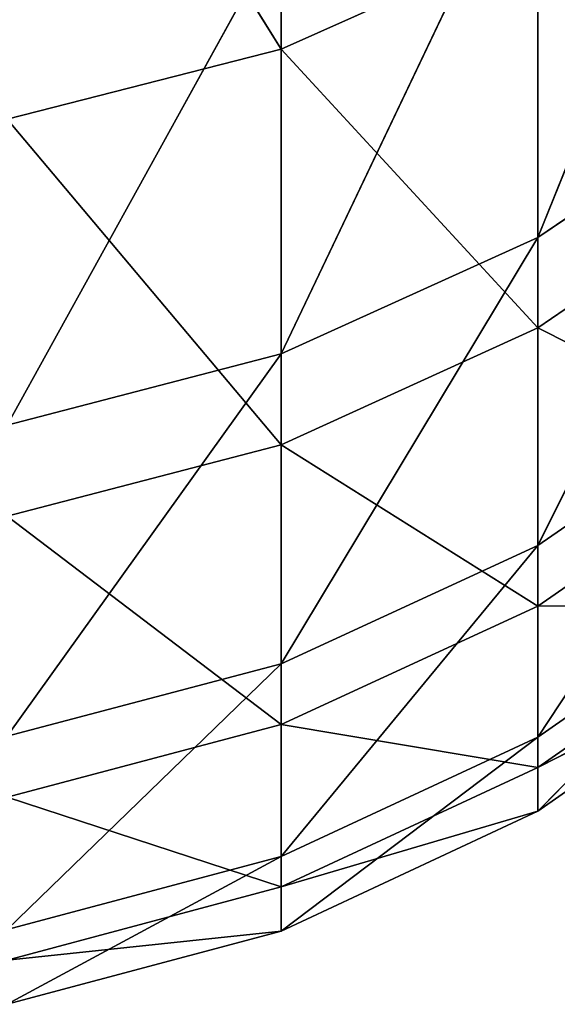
# Model space of a CAD drawing. Extents: x 0 to 4.5, y 0 to 2.5.
# Tile 208 of 256: x 4.4181 to 4.4512, y 0.0016 to 0.0622. Entities that reach past the tile are written whole.
import ezdxf

# ---------------------------------------------------------------- set-up
doc = ezdxf.new("R2010")
doc.units = 0
doc.header["$LTSCALE"] = 2.54
doc.layers.get('0').update_dxf_attribs({"color": 13, "linetype": 'CONTINUOUS'})

# ---------------------------------------------------------------- blocks, each defined once
blk = doc.blocks.new('HACZYK_NA_R_CZNIKI_YUZO_ST')
at = {"color": 0}
for p, q in [((4.434202, 0.060364, 0.886372), (4.434202, 0.09169, 0.796373)), ((4.434202, 0.060364, 0.886372), (4.434202, 0.09169, 0.796373)), ((4.434202, 0.060364, 0.886372), (4.417365, 0.087489, 0.794728)), ((4.434202, 0.060364, 0.886372), (4.417365, 0.087489, 0.794728)), ((4.464279, 0.084263, 1.631596), (4.45, 0.04876, 1.543614)), ((4.464279, 0.084263, 1.631596), (4.45, 0.04876, 1.543614)), ((4.45, 0.074761, 1.634706), (4.434202, 0.041604, 1.545363)), ((4.45, 0.074761, 1.634706), (4.434202, 0.041604, 1.545363)), ((4.45, 0.074761, 1.634706), (4.45, 0.04876, 1.543614)), ((4.45, 0.074761, 1.634706), (4.45, 0.04876, 1.543614)), ((4.434202, 0.06776, 1.636998), (4.417365, 0.037222, 1.546434)), ((4.434202, 0.06776, 1.636998), (4.417365, 0.037222, 1.546434)), ((4.434202, 0.06776, 1.636998), (4.434202, 0.041604, 1.545363)), ((4.434202, 0.06776, 1.636998), (4.434202, 0.041604, 1.545363)), ((4.434202, 0.060364, 0.886372), (4.45, 0.067409, 0.888525)), ((4.434202, 0.060364, 0.886372), (4.45, 0.067409, 0.888525)), ((4.45, 0.043208, 0.980112), (4.45, 0.067409, 0.888525)), ((4.45, 0.043208, 0.980112), (4.45, 0.067409, 0.888525)), ((4.417365, 0.056049, 0.885053), (4.434202, 0.060364, 0.886372)), ((4.417365, 0.056049, 0.885053), (4.434202, 0.060364, 0.886372)), ((4.45, 0.043208, 0.980112), (4.434202, 0.060364, 0.886372)), ((4.45, 0.043208, 0.980112), (4.434202, 0.060364, 0.886372)), ((4.434202, 0.036019, 0.978505), (4.434202, 0.060364, 0.886372)), ((4.434202, 0.036019, 0.978505), (4.434202, 0.060364, 0.886372)), ((4.45, 0.04876, 1.543614), (4.464279, 0.058472, 1.54124)), ((4.464279, 0.058472, 1.54124), (4.45, 0.029809, 1.450798)), ((4.464279, 0.058472, 1.54124), (4.45, 0.029809, 1.450798)), ((4.45, 0.04876, 1.543614), (4.464279, 0.058472, 1.54124)), ((4.434202, 0.036019, 0.978505), (4.417365, 0.056049, 0.885053)), ((4.434202, 0.036019, 0.978505), (4.417365, 0.056049, 0.885053)), ((4.464279, 0.052965, 0.982294), (4.45, 0.043208, 0.980112)), ((4.464279, 0.052965, 0.982294), (4.45, 0.043208, 0.980112)), ((4.434202, 0.041604, 1.545363), (4.45, 0.04876, 1.543614)), ((4.45, 0.04876, 1.543614), (4.434202, 0.02254, 1.451994)), ((4.45, 0.04876, 1.543614), (4.434202, 0.02254, 1.451994)), ((4.434202, 0.041604, 1.545363), (4.45, 0.04876, 1.543614)), ((4.45, 0.04876, 1.543614), (4.45, 0.029809, 1.450798)), ((4.45, 0.04876, 1.543614), (4.45, 0.029809, 1.450798)), ((4.45, 0.043208, 0.980112), (4.434202, 0.036019, 0.978505)), ((4.45, 0.043208, 0.980112), (4.434202, 0.036019, 0.978505)), ((4.45, 0.043208, 0.980112), (4.45, 0.026089, 1.073283)), ((4.45, 0.043208, 0.980112), (4.45, 0.026089, 1.073283)), ((4.45, 0.043208, 0.980112), (4.464279, 0.035985, 1.074712)), ((4.45, 0.043208, 0.980112), (4.464279, 0.035985, 1.074712)), ((4.417365, 0.037222, 1.546434), (4.434202, 0.041604, 1.545363)), ((4.434202, 0.041604, 1.545363), (4.417365, 0.018088, 1.452727)), ((4.434202, 0.041604, 1.545363), (4.417365, 0.018088, 1.452727)), ((4.417365, 0.037222, 1.546434), (4.434202, 0.041604, 1.545363)), ((4.434202, 0.041604, 1.545363), (4.434202, 0.02254, 1.451994)), ((4.434202, 0.041604, 1.545363), (4.434202, 0.02254, 1.451994)), ((4.45, 0.018018, 1.356804), (4.464279, 0.039674, 1.449174)), ((4.464279, 0.039674, 1.449174), (4.45, 0.029809, 1.450798)), ((4.45, 0.018018, 1.356804), (4.464279, 0.039674, 1.449174)), ((4.464279, 0.039674, 1.449174), (4.45, 0.029809, 1.450798)), ((4.434202, 0.036019, 0.978505), (4.417365, 0.031616, 0.97752)), ((4.434202, 0.036019, 0.978505), (4.417365, 0.031616, 0.97752)), ((4.434202, 0.036019, 0.978505), (4.434202, 0.018798, 1.072231)), ((4.434202, 0.036019, 0.978505), (4.434202, 0.018798, 1.072231)), ((4.434202, 0.036019, 0.978505), (4.45, 0.026089, 1.073283)), ((4.434202, 0.036019, 0.978505), (4.45, 0.026089, 1.073283)), ((4.464279, 0.035985, 1.074712), (4.45, 0.026089, 1.073283)), ((4.464279, 0.035985, 1.074712), (4.45, 0.026089, 1.073283)), ((4.417365, 0.031616, 0.97752), (4.434202, 0.018798, 1.072231)), ((4.417365, 0.031616, 0.97752), (4.434202, 0.018798, 1.072231)), ((4.434202, 0.010679, 1.35744), (4.45, 0.029809, 1.450798)), ((4.45, 0.029809, 1.450798), (4.434202, 0.02254, 1.451994)), ((4.434202, 0.010679, 1.35744), (4.45, 0.029809, 1.450798)), ((4.45, 0.029809, 1.450798), (4.434202, 0.02254, 1.451994)), ((4.45, 0.018018, 1.356804), (4.45, 0.029809, 1.450798)), ((4.45, 0.018018, 1.356804), (4.45, 0.029809, 1.450798)), ((4.45, 0.013458, 1.262183), (4.464279, 0.027979, 1.355941)), ((4.464279, 0.027979, 1.355941), (4.45, 0.018018, 1.356804)), ((4.45, 0.013458, 1.262183), (4.464279, 0.027979, 1.355941)), ((4.464279, 0.027979, 1.355941), (4.45, 0.018018, 1.356804)), ((4.45, 0.026089, 1.073283), (4.434202, 0.018798, 1.072231)), ((4.45, 0.026089, 1.073283), (4.434202, 0.018798, 1.072231)), ((4.464279, 0.026129, 1.168158), (4.45, 0.026089, 1.073283)), ((4.464279, 0.026129, 1.168158), (4.45, 0.026089, 1.073283)), ((4.464279, 0.026129, 1.168158), (4.45, 0.016153, 1.167491)), ((4.464279, 0.026129, 1.168158), (4.45, 0.016153, 1.167491)), ((4.45, 0.016153, 1.167491), (4.45, 0.026089, 1.073283)), ((4.45, 0.016153, 1.167491), (4.45, 0.026089, 1.073283)), ((4.45, 0.016153, 1.167491), (4.464279, 0.023455, 1.262085)), ((4.464279, 0.023455, 1.262085), (4.45, 0.013458, 1.262183)), ((4.45, 0.016153, 1.167491), (4.464279, 0.023455, 1.262085)), ((4.464279, 0.023455, 1.262085), (4.45, 0.013458, 1.262183)), ((4.417365, 0.006185, 1.35783), (4.434202, 0.02254, 1.451994)), ((4.434202, 0.02254, 1.451994), (4.417365, 0.018088, 1.452727)), ((4.417365, 0.006185, 1.35783), (4.434202, 0.02254, 1.451994)), ((4.434202, 0.02254, 1.451994), (4.417365, 0.018088, 1.452727)), ((4.434202, 0.010679, 1.35744), (4.434202, 0.02254, 1.451994)), ((4.434202, 0.010679, 1.35744), (4.434202, 0.02254, 1.451994)), ((4.434202, 0.018798, 1.072231), (4.417365, 0.014333, 1.071586)), ((4.434202, 0.018798, 1.072231), (4.417365, 0.014333, 1.071586)), ((4.45, 0.016153, 1.167491), (4.434202, 0.018798, 1.072231)), ((4.45, 0.016153, 1.167491), (4.434202, 0.018798, 1.072231)), ((4.434202, 0.008803, 1.167), (4.434202, 0.018798, 1.072231)), ((4.434202, 0.008803, 1.167), (4.434202, 0.018798, 1.072231)), ((4.434202, 0.006091, 1.262256), (4.45, 0.018018, 1.356804)), ((4.45, 0.018018, 1.356804), (4.434202, 0.010679, 1.35744)), ((4.434202, 0.006091, 1.262256), (4.45, 0.018018, 1.356804)), ((4.45, 0.018018, 1.356804), (4.434202, 0.010679, 1.35744)), ((4.45, 0.013458, 1.262183), (4.45, 0.018018, 1.356804)), ((4.45, 0.013458, 1.262183), (4.45, 0.018018, 1.356804)), ((4.45, 0.016153, 1.167491), (4.434202, 0.008803, 1.167)), ((4.45, 0.016153, 1.167491), (4.434202, 0.008803, 1.167)), ((4.45, 0.016153, 1.167491), (4.45, 0.013458, 1.262183)), ((4.45, 0.016153, 1.167491), (4.45, 0.013458, 1.262183)), ((4.434202, 0.008803, 1.167), (4.417365, 0.014333, 1.071586)), ((4.434202, 0.008803, 1.167), (4.417365, 0.014333, 1.071586)), ((4.434202, 0.008803, 1.167), (4.45, 0.013458, 1.262183)), ((4.45, 0.013458, 1.262183), (4.434202, 0.006091, 1.262256)), ((4.434202, 0.008803, 1.167), (4.45, 0.013458, 1.262183)), ((4.45, 0.013458, 1.262183), (4.434202, 0.006091, 1.262256)), ((4.417365, 0.00158, 1.2623), (4.434202, 0.010679, 1.35744)), ((4.434202, 0.010679, 1.35744), (4.417365, 0.006185, 1.35783)), ((4.417365, 0.00158, 1.2623), (4.434202, 0.010679, 1.35744)), ((4.434202, 0.010679, 1.35744), (4.417365, 0.006185, 1.35783)), ((4.434202, 0.006091, 1.262256), (4.434202, 0.010679, 1.35744)), ((4.434202, 0.006091, 1.262256), (4.434202, 0.010679, 1.35744)), ((4.434202, 0.008803, 1.167), (4.417365, 0.004301, 1.166699)), ((4.434202, 0.008803, 1.167), (4.417365, 0.004301, 1.166699)), ((4.434202, 0.008803, 1.167), (4.434202, 0.006091, 1.262256)), ((4.434202, 0.008803, 1.167), (4.434202, 0.006091, 1.262256)), ((4.417365, 0.004301, 1.166699), (4.434202, 0.006091, 1.262256)), ((4.434202, 0.006091, 1.262256), (4.417365, 0.00158, 1.2623)), ((4.417365, 0.004301, 1.166699), (4.434202, 0.006091, 1.262256)), ((4.434202, 0.006091, 1.262256), (4.417365, 0.00158, 1.2623))]:
    blk.add_line(p, q, dxfattribs=at)
mesh = blk.add_polyface(dxfattribs=at)
corners = [(4.434202, 0.060364, 0.886372), (4.417365, 0.087489, 0.794728), (4.434202, 0.09169, 0.796373)]
mesh.append_faces([[corners[k] for k in face] for face in [(0, 1, 2)]], dxfattribs={"color": 0})
mesh = blk.add_polyface(dxfattribs=at)
corners = [(4.45, 0.067409, 0.888525), (4.434202, 0.060364, 0.886372), (4.434202, 0.09169, 0.796373)]
mesh.append_faces([[corners[k] for k in face] for face in [(0, 1, 2)]], dxfattribs={"color": 0})
mesh = blk.add_polyface(dxfattribs=at)
corners = [(4.434202, 0.060364, 0.886372), (4.417365, 0.056049, 0.885053), (4.417365, 0.087489, 0.794728)]
mesh.append_faces([[corners[k] for k in face] for face in [(0, 1, 2)]], dxfattribs={"color": 0})
mesh = blk.add_polyface(dxfattribs=at)
corners = [(4.464279, 0.084263, 1.631596), (4.45, 0.04876, 1.543614), (4.464279, 0.058472, 1.54124)]
mesh.append_faces([[corners[k] for k in face] for face in [(0, 1, 2)]], dxfattribs={"color": 0})
mesh = blk.add_polyface(dxfattribs=at)
corners = [(4.45, 0.074761, 1.634706), (4.45, 0.04876, 1.543614), (4.464279, 0.084263, 1.631596)]
mesh.append_faces([[corners[k] for k in face] for face in [(0, 1, 2)]], dxfattribs={"color": 0})
mesh = blk.add_polyface(dxfattribs=at)
corners = [(4.464279, 0.052965, 0.982294), (4.45, 0.067409, 0.888525), (4.464279, 0.07697, 0.891448)]
mesh.append_faces([[corners[k] for k in face] for face in [(0, 1, 2)]], dxfattribs={"color": 0})
mesh = blk.add_polyface(dxfattribs=at)
corners = [(4.45, 0.074761, 1.634706), (4.434202, 0.041604, 1.545363), (4.45, 0.04876, 1.543614)]
mesh.append_faces([[corners[k] for k in face] for face in [(0, 1, 2)]], dxfattribs={"color": 0})
mesh = blk.add_polyface(dxfattribs=at)
corners = [(4.434202, 0.06776, 1.636998), (4.434202, 0.041604, 1.545363), (4.45, 0.074761, 1.634706)]
mesh.append_faces([[corners[k] for k in face] for face in [(0, 1, 2)]], dxfattribs={"color": 0})
mesh = blk.add_polyface(dxfattribs=at)
corners = [(4.434202, 0.06776, 1.636998), (4.417365, 0.037222, 1.546434), (4.434202, 0.041604, 1.545363)]
mesh.append_faces([[corners[k] for k in face] for face in [(0, 1, 2)]], dxfattribs={"color": 0})
mesh = blk.add_polyface(dxfattribs=at)
corners = [(4.417365, 0.063472, 1.638401), (4.417365, 0.037222, 1.546434), (4.434202, 0.06776, 1.636998)]
mesh.append_faces([[corners[k] for k in face] for face in [(0, 1, 2)]], dxfattribs={"color": 0})
mesh = blk.add_polyface(dxfattribs=at)
corners = [(4.45, 0.043208, 0.980112), (4.434202, 0.060364, 0.886372), (4.45, 0.067409, 0.888525)]
mesh.append_faces([[corners[k] for k in face] for face in [(0, 1, 2)]], dxfattribs={"color": 0})
mesh = blk.add_polyface(dxfattribs=at)
corners = [(4.464279, 0.052965, 0.982294), (4.45, 0.043208, 0.980112), (4.45, 0.067409, 0.888525)]
mesh.append_faces([[corners[k] for k in face] for face in [(0, 1, 2)]], dxfattribs={"color": 0})
mesh = blk.add_polyface(dxfattribs=at)
corners = [(4.434202, 0.036019, 0.978505), (4.417365, 0.056049, 0.885053), (4.434202, 0.060364, 0.886372)]
mesh.append_faces([[corners[k] for k in face] for face in [(0, 1, 2)]], dxfattribs={"color": 0})
mesh = blk.add_polyface(dxfattribs=at)
corners = [(4.45, 0.043208, 0.980112), (4.434202, 0.036019, 0.978505), (4.434202, 0.060364, 0.886372)]
mesh.append_faces([[corners[k] for k in face] for face in [(0, 1, 2)]], dxfattribs={"color": 0})
mesh = blk.add_polyface(dxfattribs=at)
corners = [(4.464279, 0.058472, 1.54124), (4.45, 0.029809, 1.450798), (4.464279, 0.039674, 1.449174)]
mesh.append_faces([[corners[k] for k in face] for face in [(0, 1, 2)]], dxfattribs={"color": 0})
mesh = blk.add_polyface(dxfattribs=at)
corners = [(4.45, 0.04876, 1.543614), (4.45, 0.029809, 1.450798), (4.464279, 0.058472, 1.54124)]
mesh.append_faces([[corners[k] for k in face] for face in [(0, 1, 2)]], dxfattribs={"color": 0})
mesh = blk.add_polyface(dxfattribs=at)
corners = [(4.434202, 0.036019, 0.978505), (4.417365, 0.031616, 0.97752), (4.417365, 0.056049, 0.885053)]
mesh.append_faces([[corners[k] for k in face] for face in [(0, 1, 2)]], dxfattribs={"color": 0})
mesh = blk.add_polyface(dxfattribs=at)
corners = [(4.464279, 0.035985, 1.074712), (4.45, 0.043208, 0.980112), (4.464279, 0.052965, 0.982294)]
mesh.append_faces([[corners[k] for k in face] for face in [(0, 1, 2)]], dxfattribs={"color": 0})
mesh = blk.add_polyface(dxfattribs=at)
corners = [(4.45, 0.04876, 1.543614), (4.434202, 0.02254, 1.451994), (4.45, 0.029809, 1.450798)]
mesh.append_faces([[corners[k] for k in face] for face in [(0, 1, 2)]], dxfattribs={"color": 0})
mesh = blk.add_polyface(dxfattribs=at)
corners = [(4.434202, 0.041604, 1.545363), (4.434202, 0.02254, 1.451994), (4.45, 0.04876, 1.543614)]
mesh.append_faces([[corners[k] for k in face] for face in [(0, 1, 2)]], dxfattribs={"color": 0})
mesh = blk.add_polyface(dxfattribs=at)
corners = [(4.45, 0.026089, 1.073283), (4.434202, 0.036019, 0.978505), (4.45, 0.043208, 0.980112)]
mesh.append_faces([[corners[k] for k in face] for face in [(0, 1, 2)]], dxfattribs={"color": 0})
mesh = blk.add_polyface(dxfattribs=at)
corners = [(4.464279, 0.035985, 1.074712), (4.45, 0.026089, 1.073283), (4.45, 0.043208, 0.980112)]
mesh.append_faces([[corners[k] for k in face] for face in [(0, 1, 2)]], dxfattribs={"color": 0})
mesh = blk.add_polyface(dxfattribs=at)
corners = [(4.434202, 0.041604, 1.545363), (4.417365, 0.018088, 1.452727), (4.434202, 0.02254, 1.451994)]
mesh.append_faces([[corners[k] for k in face] for face in [(0, 1, 2)]], dxfattribs={"color": 0})
mesh = blk.add_polyface(dxfattribs=at)
corners = [(4.417365, 0.037222, 1.546434), (4.417365, 0.018088, 1.452727), (4.434202, 0.041604, 1.545363)]
mesh.append_faces([[corners[k] for k in face] for face in [(0, 1, 2)]], dxfattribs={"color": 0})
mesh = blk.add_polyface(dxfattribs=at)
corners = [(4.45, 0.029809, 1.450798), (4.45, 0.018018, 1.356804), (4.464279, 0.039674, 1.449174)]
mesh.append_faces([[corners[k] for k in face] for face in [(0, 1, 2)]], dxfattribs={"color": 0})
mesh = blk.add_polyface(dxfattribs=at)
corners = [(4.464279, 0.039674, 1.449174), (4.45, 0.018018, 1.356804), (4.464279, 0.027979, 1.355941)]
mesh.append_faces([[corners[k] for k in face] for face in [(0, 1, 2)]], dxfattribs={"color": 0})
mesh = blk.add_polyface(dxfattribs=at)
corners = [(4.434202, 0.018798, 1.072231), (4.417365, 0.031616, 0.97752), (4.434202, 0.036019, 0.978505)]
mesh.append_faces([[corners[k] for k in face] for face in [(0, 1, 2)]], dxfattribs={"color": 0})
mesh = blk.add_polyface(dxfattribs=at)
corners = [(4.45, 0.026089, 1.073283), (4.434202, 0.018798, 1.072231), (4.434202, 0.036019, 0.978505)]
mesh.append_faces([[corners[k] for k in face] for face in [(0, 1, 2)]], dxfattribs={"color": 0})
mesh = blk.add_polyface(dxfattribs=at)
corners = [(4.464279, 0.026129, 1.168158), (4.45, 0.026089, 1.073283), (4.464279, 0.035985, 1.074712)]
mesh.append_faces([[corners[k] for k in face] for face in [(0, 1, 2)]], dxfattribs={"color": 0})
mesh = blk.add_polyface(dxfattribs=at)
corners = [(4.434202, 0.018798, 1.072231), (4.417365, 0.014333, 1.071586), (4.417365, 0.031616, 0.97752)]
mesh.append_faces([[corners[k] for k in face] for face in [(0, 1, 2)]], dxfattribs={"color": 0})
mesh = blk.add_polyface(dxfattribs=at)
corners = [(4.434202, 0.02254, 1.451994), (4.434202, 0.010679, 1.35744), (4.45, 0.029809, 1.450798)]
mesh.append_faces([[corners[k] for k in face] for face in [(0, 1, 2)]], dxfattribs={"color": 0})
mesh = blk.add_polyface(dxfattribs=at)
corners = [(4.45, 0.029809, 1.450798), (4.434202, 0.010679, 1.35744), (4.45, 0.018018, 1.356804)]
mesh.append_faces([[corners[k] for k in face] for face in [(0, 1, 2)]], dxfattribs={"color": 0})
mesh = blk.add_polyface(dxfattribs=at)
corners = [(4.45, 0.018018, 1.356804), (4.45, 0.013458, 1.262183), (4.464279, 0.027979, 1.355941)]
mesh.append_faces([[corners[k] for k in face] for face in [(0, 1, 2)]], dxfattribs={"color": 0})
mesh = blk.add_polyface(dxfattribs=at)
corners = [(4.464279, 0.027979, 1.355941), (4.45, 0.013458, 1.262183), (4.464279, 0.023455, 1.262085)]
mesh.append_faces([[corners[k] for k in face] for face in [(0, 1, 2)]], dxfattribs={"color": 0})
mesh = blk.add_polyface(dxfattribs=at)
corners = [(4.45, 0.016153, 1.167491), (4.434202, 0.018798, 1.072231), (4.45, 0.026089, 1.073283)]
mesh.append_faces([[corners[k] for k in face] for face in [(0, 1, 2)]], dxfattribs={"color": 0})
mesh = blk.add_polyface(dxfattribs=at)
corners = [(4.464279, 0.026129, 1.168158), (4.45, 0.016153, 1.167491), (4.45, 0.026089, 1.073283)]
mesh.append_faces([[corners[k] for k in face] for face in [(0, 1, 2)]], dxfattribs={"color": 0})
mesh = blk.add_polyface(dxfattribs=at)
corners = [(4.464279, 0.023455, 1.262085), (4.45, 0.016153, 1.167491), (4.464279, 0.026129, 1.168158)]
mesh.append_faces([[corners[k] for k in face] for face in [(0, 1, 2)]], dxfattribs={"color": 0})
mesh = blk.add_polyface(dxfattribs=at)
corners = [(4.45, 0.013458, 1.262183), (4.45, 0.016153, 1.167491), (4.464279, 0.023455, 1.262085)]
mesh.append_faces([[corners[k] for k in face] for face in [(0, 1, 2)]], dxfattribs={"color": 0})
mesh = blk.add_polyface(dxfattribs=at)
corners = [(4.417365, 0.018088, 1.452727), (4.417365, 0.006185, 1.35783), (4.434202, 0.02254, 1.451994)]
mesh.append_faces([[corners[k] for k in face] for face in [(0, 1, 2)]], dxfattribs={"color": 0})
mesh = blk.add_polyface(dxfattribs=at)
corners = [(4.434202, 0.02254, 1.451994), (4.417365, 0.006185, 1.35783), (4.434202, 0.010679, 1.35744)]
mesh.append_faces([[corners[k] for k in face] for face in [(0, 1, 2)]], dxfattribs={"color": 0})
mesh = blk.add_polyface(dxfattribs=at)
corners = [(4.434202, 0.008803, 1.167), (4.417365, 0.014333, 1.071586), (4.434202, 0.018798, 1.072231)]
mesh.append_faces([[corners[k] for k in face] for face in [(0, 1, 2)]], dxfattribs={"color": 0})
mesh = blk.add_polyface(dxfattribs=at)
corners = [(4.45, 0.016153, 1.167491), (4.434202, 0.008803, 1.167), (4.434202, 0.018798, 1.072231)]
mesh.append_faces([[corners[k] for k in face] for face in [(0, 1, 2)]], dxfattribs={"color": 0})
mesh = blk.add_polyface(dxfattribs=at)
corners = [(4.434202, 0.010679, 1.35744), (4.434202, 0.006091, 1.262256), (4.45, 0.018018, 1.356804)]
mesh.append_faces([[corners[k] for k in face] for face in [(0, 1, 2)]], dxfattribs={"color": 0})
mesh = blk.add_polyface(dxfattribs=at)
corners = [(4.45, 0.018018, 1.356804), (4.434202, 0.006091, 1.262256), (4.45, 0.013458, 1.262183)]
mesh.append_faces([[corners[k] for k in face] for face in [(0, 1, 2)]], dxfattribs={"color": 0})
mesh = blk.add_polyface(dxfattribs=at)
corners = [(4.45, 0.013458, 1.262183), (4.434202, 0.008803, 1.167), (4.45, 0.016153, 1.167491)]
mesh.append_faces([[corners[k] for k in face] for face in [(0, 1, 2)]], dxfattribs={"color": 0})
mesh = blk.add_polyface(dxfattribs=at)
corners = [(4.434202, 0.008803, 1.167), (4.417365, 0.004301, 1.166699), (4.417365, 0.014333, 1.071586)]
mesh.append_faces([[corners[k] for k in face] for face in [(0, 1, 2)]], dxfattribs={"color": 0})
mesh = blk.add_polyface(dxfattribs=at)
corners = [(4.434202, 0.006091, 1.262256), (4.434202, 0.008803, 1.167), (4.45, 0.013458, 1.262183)]
mesh.append_faces([[corners[k] for k in face] for face in [(0, 1, 2)]], dxfattribs={"color": 0})
mesh = blk.add_polyface(dxfattribs=at)
corners = [(4.417365, 0.006185, 1.35783), (4.417365, 0.00158, 1.2623), (4.434202, 0.010679, 1.35744)]
mesh.append_faces([[corners[k] for k in face] for face in [(0, 1, 2)]], dxfattribs={"color": 0})
mesh = blk.add_polyface(dxfattribs=at)
corners = [(4.434202, 0.010679, 1.35744), (4.417365, 0.00158, 1.2623), (4.434202, 0.006091, 1.262256)]
mesh.append_faces([[corners[k] for k in face] for face in [(0, 1, 2)]], dxfattribs={"color": 0})
mesh = blk.add_polyface(dxfattribs=at)
corners = [(4.434202, 0.006091, 1.262256), (4.417365, 0.004301, 1.166699), (4.434202, 0.008803, 1.167)]
mesh.append_faces([[corners[k] for k in face] for face in [(0, 1, 2)]], dxfattribs={"color": 0})
mesh = blk.add_polyface(dxfattribs=at)
corners = [(4.417365, 0.00158, 1.2623), (4.417365, 0.004301, 1.166699), (4.434202, 0.006091, 1.262256)]
mesh.append_faces([[corners[k] for k in face] for face in [(0, 1, 2)]], dxfattribs={"color": 0})

msp = doc.modelspace()

# ---------------------------------------------------------------- block references
at = {"color": 0}
msp.add_blockref('HACZYK_NA_R_CZNIKI_YUZO_ST', (0, 0), dxfattribs=at)

doc.saveas('drawing.dxf')
